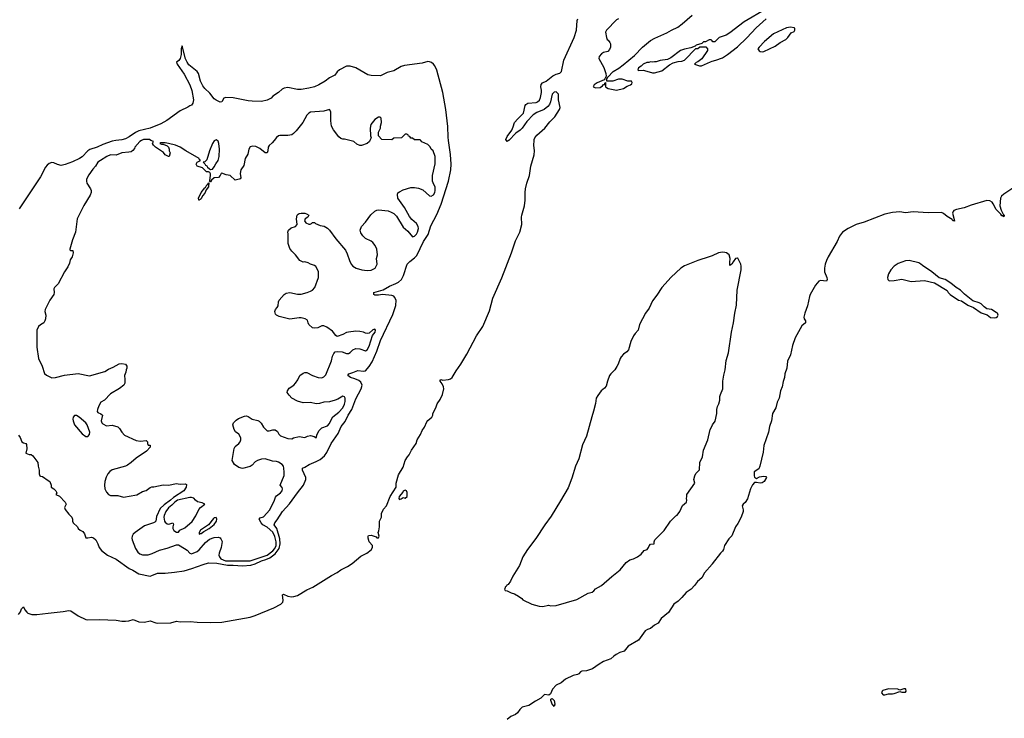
# Model space of a CAD drawing. Header units: inches. Extents: x 2348423 to 2474978, y 460702 to 613625.
# Tile 107 of 113: x 2452670 to 2463095, y 573881 to 581280. Entities that reach past the tile are written whole.
import ezdxf

# ---------------------------------------------------------------- set-up
doc = ezdxf.new("R2010")
doc.units = ezdxf.units.IN
doc.header["$MEASUREMENT"] = 0
for name, color, linetype in [('C4557', 7, 'Continuous'), ('C4558', 7, 'Continuous'), ('C4567', 7, 'Continuous'), ('C4568', 7, 'Continuous')]:
    doc.layers.add(name, color=color, linetype=linetype)

msp = doc.modelspace()

# ---------------------------------------------------------------- linework, layer by layer
at = {"layer": 'C4557', "color": 5}
for points, elevation in [([(2452658, 576878), (2452675, 576855), (2452692, 576810), (2452710, 576798), (2452734, 576790), (2452742, 576782), (2452745, 576735), (2452734, 576690), (2452770, 576674), (2452790, 576674), (2452810, 576662), (2452862, 576590), (2452866, 576550), (2452878, 576510), (2452878, 576470), (2452885, 576450), (2452890, 576445), (2452910, 576442), (2452970, 576398), (2452991, 576390), (2453002, 576350), (2453002, 576330), (2453032, 576310), (2453052, 576290), (2453062, 576270), (2453054, 576250), (2453090, 576232), (2453151, 576170), (2453162, 576150), (2453145, 576115), (2453150, 576094), (2453190, 576042), (2453221, 576010), (2453231, 575990), (2453231, 575970), (2453238, 575950), (2453282, 575910), (2453291, 575891), (2453310, 575872), (2453338, 575858), (2453355, 575835), (2453370, 575792), (2453390, 575791), (2453430, 575799), (2453453, 575793), (2453475, 575770), (2453497, 575730), (2453511, 575690), (2453538, 575658), (2453600, 575610), (2453690, 575567), (2453828, 575468), (2453867, 575450), (2453931, 575410), (2454050, 575387), (2454070, 575392), (2454130, 575419), (2454210, 575419), (2454310, 575428), (2454410, 575443), (2454494, 575466), (2454611, 575511), (2454670, 575528), (2454756, 575524), (2454870, 575503), (2454930, 575503), (2455030, 575495), (2455116, 575504), (2455162, 575518), (2455230, 575550), (2455277, 575563), (2455318, 575582), (2455376, 575624), (2455419, 575681), (2455429, 575730), (2455423, 575783), (2455392, 575892), (2455365, 575930), (2455371, 575950), (2455397, 575983), (2455454, 576070), (2455528, 576152), (2455610, 576269), (2455676, 576350), (2455700, 576410), (2455701, 576430), (2455666, 576510), (2455664, 576530), (2455690, 576541), (2455736, 576570), (2455810, 576601), (2455850, 576623), (2455898, 576662), (2455923, 576697), (2455968, 576790), (2456041, 576899), (2456074, 576970), (2456116, 577024), (2456148, 577090), (2456187, 577153), (2456230, 577266), (2456287, 577370), (2456295, 577410), (2456282, 577442), (2456260, 577460), (2456218, 577478), (2456173, 577490), (2456144, 577510), (2456156, 577530), (2456198, 577542), (2456250, 577565), (2456310, 577558), (2456330, 577562), (2456370, 577606), (2456403, 577657), (2456451, 577769), (2456490, 577882), (2456622, 578158), (2456652, 578252), (2456655, 578310), (2456640, 578340), (2456631, 578351), (2456610, 578358), (2456510, 578368), (2456470, 578362), (2456430, 578363), (2456418, 578370), (2456418, 578390), (2456520, 578420), (2456584, 578456), (2456654, 578486), (2456679, 578501), (2456711, 578530), (2456734, 578570), (2456774, 578690), (2456800, 578720), (2456850, 578757), (2456876, 578784), (2456947, 578930), (2456994, 579006), (2457023, 579097), (2457085, 579215), (2457133, 579327), (2457211, 579569), (2457235, 579690), (2457238, 579750), (2457232, 579852), (2457211, 580000)], 40), ([(2452659, 574981), (2452678, 575010), (2452690, 575041), (2452710, 575061), (2452724, 575030), (2452744, 575004), (2452755, 574995), (2452800, 574980), (2452850, 574979), (2452970, 574996), (2453130, 575012), (2453190, 575023), (2453210, 575019), (2453290, 574966), (2453370, 574929), (2453390, 574924), (2453514, 574926), (2453690, 574919), (2453750, 574910), (2453791, 574909), (2453827, 574913), (2453870, 574926), (2453930, 574902), (2453990, 574901), (2454050, 574915), (2454110, 574893), (2454130, 574890), (2454270, 574893), (2454330, 574909), (2454370, 574903), (2454474, 574906), (2454550, 574898), (2454690, 574894), (2454810, 574900), (2455110, 574953), (2455164, 574970), (2455361, 575050), (2455434, 575090), (2455455, 575110), (2455460, 575130), (2455452, 575188), (2455463, 575197), (2455510, 575176), (2455548, 575168), (2455573, 575170), (2455610, 575183), (2455710, 575243), (2455774, 575270), (2455970, 575394), (2456030, 575425), (2456070, 575455), (2456140, 575490), (2456190, 575522), (2456283, 575597), (2456345, 575630), (2456390, 575667), (2456406, 575690), (2456404, 575710), (2456370, 575750), (2456358, 575790), (2456359, 575810), (2456363, 575817), (2456390, 575821), (2456443, 575803), (2456450, 575792), (2456470, 575794), (2456475, 575810), (2456464, 575850), (2456473, 575867), (2456479, 575910), (2456478, 575970), (2456499, 576010), (2456499, 576050), (2456523, 576097), (2456552, 576130), (2456594, 576230), (2456656, 576330), (2456657, 576370), (2456680, 576460), (2456730, 576542), (2456752, 576610), (2456775, 576650), (2456792, 576670), (2456819, 576721), (2456867, 576790), (2456879, 576830), (2456913, 576887), (2456932, 576930), (2456956, 576964), (2456979, 577021), (2456990, 577036), (2457033, 577070), (2457043, 577090), (2457043, 577110), (2457076, 577170), (2457090, 577210), (2457122, 577258), (2457148, 577312), (2457161, 577370), (2457158, 577390), (2457142, 577422), (2457121, 577450), (2457121, 577459), (2457130, 577470), (2457150, 577461), (2457210, 577470), (2457230, 577476), (2457250, 577490), (2457290, 577561), (2457340, 577630), (2457404, 577736), (2457505, 577930), (2457574, 578030), (2457645, 578195), (2457680, 578330), (2457774, 578546), (2457877, 578810), (2457921, 578939), (2457964, 579030), (2457987, 579110), (2457982, 579190), (2457985, 579210), (2458013, 579310), (2458023, 579370), (2458021, 579450), (2458027, 579490), (2458041, 579550), (2458068, 579630), (2458083, 579730), (2458117, 579850), (2458119, 579890), (2458113, 579950), (2458117, 580000)], 20), ([(2453688, 580000), (2453650, 579995), (2453550, 579958), (2453490, 579929), (2453414, 579906), (2453390, 579890), (2453330, 579829), (2453303, 579810), (2453230, 579775), (2453150, 579745), (2453110, 579737), (2453070, 579746), (2453030, 579765), (2453010, 579767), (2452982, 579758), (2452961, 579739), (2452943, 579717), (2452890, 579615), (2452665, 579275)], 40), ([(2453961, 580000), (2453941, 579990), (2453890, 579929), (2453885, 579915), (2453867, 579893), (2453850, 579882), (2453824, 579876), (2453751, 579870), (2453690, 579846), (2453630, 579847), (2453591, 579830), (2453525, 579790), (2453499, 579770), (2453472, 579730), (2453443, 579697), (2453402, 579638), (2453378, 579590), (2453376, 579570), (2453380, 579550), (2453420, 579490), (2453428, 579470), (2453428, 579450), (2453417, 579423), (2453349, 579311), (2453279, 579170), (2453260, 579030), (2453231, 578950), (2453202, 578850), (2453202, 578842), (2453210, 578834), (2453234, 578834), (2453238, 578810), (2453225, 578770), (2453204, 578736), (2453197, 578703), (2453179, 578661), (2453143, 578610), (2453076, 578484), (2453037, 578443), (2453031, 578429), (2453035, 578390), (2453031, 578369), (2452991, 578310), (2452941, 578210), (2452936, 578190), (2452946, 578150), (2452945, 578110), (2452938, 578090), (2452925, 578070), (2452891, 578049), (2452871, 578029), (2452851, 577990), (2452850, 577810), (2452870, 577690), (2452907, 577610), (2452934, 577534), (2452954, 577514), (2453010, 577487), (2453050, 577489), (2453146, 577514), (2453290, 577534), (2453410, 577508), (2453570, 577553), (2453610, 577580), (2453661, 577599), (2453724, 577636), (2453750, 577637), (2453790, 577630), (2453805, 577610), (2453806, 577590), (2453796, 577570), (2453793, 577547), (2453781, 577510), (2453785, 577470), (2453782, 577430), (2453771, 577410), (2453727, 577373), (2453630, 577316), (2453568, 577252), (2453530, 577229), (2453507, 577190), (2453493, 577150), (2453491, 577130), (2453498, 577118), (2453530, 577106), (2453546, 577090), (2453534, 577030), (2453540, 577010), (2453550, 576999), (2453590, 576978), (2453650, 576984), (2453708, 576968), (2453726, 576950), (2453751, 576911), (2453781, 576881), (2453904, 576824), (2453950, 576816), (2454010, 576822), (2454022, 576810), (2454022, 576790), (2454030, 576774), (2454053, 576773), (2454051, 576751), (2454011, 576709), (2453904, 576636), (2453850, 576590), (2453810, 576563), (2453790, 576551), (2453650, 576513), (2453626, 576494), (2453605, 576470), (2453586, 576434), (2453572, 576390), (2453567, 576350), (2453570, 576310), (2453590, 576276), (2453610, 576253), (2453630, 576241), (2453710, 576240), (2453770, 576222), (2453790, 576225), (2453830, 576235), (2453910, 576247), (2453970, 576282), (2454010, 576293), (2454050, 576325), (2454070, 576331), (2454091, 576331), (2454190, 576355), (2454250, 576351), (2454328, 576368), (2454370, 576361), (2454425, 576365), (2454437, 576357), (2454434, 576330), (2454407, 576290), (2454299, 576221), (2454268, 576190), (2454199, 576141), (2454158, 576102), (2454120, 576020), (2454111, 575969), (2454102, 575958), (2454088, 575950), (2453990, 575921), (2453891, 575849), (2453873, 575830), (2453862, 575810), (2453858, 575790), (2453861, 575770), (2453898, 575678), (2453921, 575641), (2453943, 575623), (2453972, 575612), (2454030, 575613), (2454074, 575626), (2454150, 575661), (2454230, 575682), (2454330, 575718), (2454350, 575718), (2454370, 575709), (2454442, 575662), (2454470, 575630), (2454490, 575622), (2454550, 575649), (2454570, 575664), (2454637, 575743), (2454680, 575780), (2454730, 575797), (2454770, 575798), (2454791, 575791), (2454801, 575781), (2454813, 575753), (2454805, 575690), (2454782, 575630), (2454779, 575610), (2454784, 575590), (2454801, 575570), (2454850, 575550), (2454870, 575548), (2455110, 575548), (2455291, 575610), (2455350, 575656), (2455370, 575679), (2455385, 575710), (2455386, 575750), (2455370, 575808), (2455352, 575852), (2455290, 575904), (2455246, 575930), (2455226, 575950), (2455205, 575990), (2455217, 576003), (2455250, 576014), (2455319, 576090), (2455368, 576190), (2455378, 576222), (2455390, 576238), (2455432, 576270), (2455449, 576290), (2455453, 576310), (2455450, 576326), (2455429, 576350), (2455469, 576451), (2455472, 576488), (2455468, 576530), (2455462, 576550), (2455448, 576568), (2455410, 576594), (2455390, 576601), (2455346, 576606), (2455270, 576628), (2455230, 576627), (2455187, 576613), (2455163, 576597), (2455130, 576561), (2455110, 576549), (2455030, 576525), (2454990, 576538), (2454946, 576570), (2454919, 576610), (2454941, 576739), (2454950, 576758), (2454990, 576791), (2455005, 576810), (2455013, 576830), (2455013, 576850), (2454989, 576890), (2454956, 576916), (2454940, 576940), (2454925, 576990), (2454933, 577010), (2454961, 577039), (2454985, 577055), (2455050, 577081), (2455070, 577084), (2455090, 577076), (2455130, 577048), (2455190, 577036), (2455207, 577027), (2455225, 577005), (2455250, 576964), (2455290, 576927), (2455310, 576927), (2455350, 576937), (2455375, 576935), (2455398, 576918), (2455413, 576890), (2455430, 576873), (2455510, 576843), (2455550, 576841), (2455570, 576851), (2455630, 576864), (2455690, 576856), (2455718, 576870), (2455750, 576876), (2455787, 576867), (2455810, 576852), (2455819, 576890), (2455841, 576930), (2455870, 576956), (2455930, 576979), (2455950, 577003), (2455964, 577036), (2455987, 577073), (2456050, 577123), (2456090, 577168), (2456110, 577207), (2456117, 577237), (2456117, 577270), (2456110, 577286), (2456090, 577293), (2456039, 577261), (2456011, 577249), (2455950, 577231), (2455890, 577228), (2455846, 577214), (2455810, 577213), (2455750, 577224), (2455670, 577222), (2455610, 577238), (2455553, 577273), (2455522, 577302), (2455502, 577330), (2455504, 577350), (2455524, 577376), (2455573, 577410), (2455592, 577430), (2455616, 577464), (2455637, 577510), (2455670, 577535), (2455690, 577543), (2455710, 577543), (2455770, 577510), (2455831, 577490), (2455870, 577487), (2455890, 577497), (2455910, 577520), (2455970, 577668), (2455983, 577717), (2455995, 577745), (2456010, 577761), (2456034, 577766), (2456083, 577763), (2456130, 577746), (2456150, 577744), (2456170, 577754), (2456197, 577783), (2456230, 577797), (2456270, 577794), (2456330, 577774), (2456350, 577783), (2456370, 577822), (2456404, 577936), (2456433, 577970), (2456438, 577990), (2456430, 578001), (2456410, 577994), (2456370, 577961), (2456350, 577957), (2456330, 577961), (2456311, 577971), (2456270, 577978), (2456230, 577980), (2456150, 577971), (2456130, 577967), (2456090, 577946), (2456030, 577926), (2456016, 577936), (2455982, 577982), (2455922, 578022), (2455890, 578037), (2455870, 578036), (2455825, 578015), (2455790, 578012), (2455770, 578017), (2455733, 578050), (2455723, 578070), (2455717, 578097), (2455693, 578113), (2455650, 578124), (2455630, 578124), (2455530, 578107), (2455416, 578136), (2455390, 578150), (2455380, 578160), (2455371, 578190), (2455377, 578210), (2455396, 578230), (2455408, 578250), (2455410, 578290), (2455416, 578310), (2455470, 578369), (2455490, 578382), (2455530, 578390), (2455610, 578374), (2455650, 578374), (2455715, 578390), (2455750, 578404), (2455770, 578416), (2455795, 578445), (2455832, 578550), (2455835, 578610), (2455821, 578641), (2455805, 578665), (2455790, 578677), (2455750, 578689), (2455724, 578704), (2455690, 578716), (2455670, 578713), (2455635, 578730), (2455590, 578789), (2455550, 578828), (2455530, 578858), (2455514, 578910), (2455513, 579013), (2455509, 579030), (2455515, 579050), (2455544, 579076), (2455589, 579091), (2455608, 579110), (2455601, 579170), (2455609, 579210), (2455620, 579221), (2455630, 579227), (2455650, 579231), (2455690, 579231), (2455705, 579225), (2455731, 579209), (2455722, 579190), (2455691, 579170), (2455687, 579150), (2455701, 579130), (2455730, 579116), (2455745, 579115), (2455759, 579121), (2455770, 579132), (2455790, 579132), (2455802, 579122), (2455850, 579101), (2455894, 579094), (2455930, 579071), (2455950, 579051), (2456019, 578959), (2456119, 578839), (2456139, 578799), (2456161, 578730), (2456181, 578690), (2456197, 578670), (2456231, 578650), (2456292, 578630), (2456350, 578623), (2456390, 578628), (2456435, 578650), (2456455, 578690), (2456449, 578750), (2456459, 578790), (2456453, 578850), (2456434, 578890), (2456410, 578919), (2456390, 578934), (2456330, 578962), (2456302, 578990), (2456282, 579022), (2456275, 579050), (2456289, 579090), (2456330, 579136), (2456387, 579213), (2456430, 579251), (2456450, 579263), (2456470, 579267), (2456570, 579257), (2456603, 579243), (2456630, 579227), (2456658, 579198), (2456730, 579084), (2456780, 579040), (2456830, 578981), (2456850, 578986), (2456870, 579007), (2456882, 579030), (2456892, 579068), (2456890, 579090), (2456870, 579121), (2456823, 579163), (2456797, 579197), (2456745, 579290), (2456674, 579390), (2456669, 579430), (2456675, 579445), (2456690, 579458), (2456730, 579478), (2456810, 579503), (2456850, 579503), (2456894, 579494), (2456938, 579478), (2457010, 579416), (2457028, 579412), (2457050, 579425), (2457064, 579450), (2457069, 579470), (2457069, 579510), (2457054, 579534), (2457042, 579570), (2457042, 579630), (2457068, 579752), (2457069, 579830), (2457048, 579890), (2457028, 579910), (2457015, 579935), (2456990, 579958), (2456927, 579987), (2456916, 580000)], 60), ([(2455363, 580000), (2455344, 579976), (2455310, 579949), (2455302, 579930), (2455298, 579890), (2455290, 579869), (2455270, 579870), (2455214, 579914), (2455170, 579937), (2455138, 579942), (2455110, 579932), (2455095, 579910), (2455086, 579854), (2455057, 579810), (2455043, 579737), (2455012, 579688), (2455005, 579650), (2455010, 579606), (2455005, 579595), (2454994, 579590), (2454950, 579582), (2454898, 579630), (2454857, 579637), (2454810, 579654), (2454802, 579650), (2454792, 579628), (2454774, 579610), (2454730, 579604), (2454700, 579580), (2454690, 579564), (2454683, 579563), (2454678, 579570), (2454684, 579576), (2454689, 579630), (2454689, 579649), (2454682, 579662), (2454669, 579669), (2454648, 579670), (2454606, 579710), (2454550, 579729), (2454538, 579750), (2454550, 579772), (2454586, 579790), (2454575, 579795), (2454569, 579810), (2454430, 579890), (2454370, 579929), (2454318, 579950), (2454246, 579970), (2454210, 579975), (2454165, 579975), (2454154, 579970), (2454170, 579962), (2454190, 579962), (2454230, 579945), (2454245, 579930), (2454251, 579910), (2454251, 579890), (2454262, 579870), (2454251, 579830), (2454246, 579830), (2454210, 579849), (2454193, 579873), (2454108, 579930), (2454088, 579950), (2454078, 579970), (2454086, 579990), (2454059, 579999), (2454058, 580000)], 60), ([(2454736, 580000), (2454730, 579997), (2454712, 579970), (2454680, 579890), (2454650, 579794), (2454630, 579775), (2454614, 579770), (2454630, 579754), (2454638, 579738), (2454650, 579731), (2454658, 579718), (2454680, 579700), (2454690, 579692), (2454710, 579696), (2454730, 579721), (2454746, 579754), (2454771, 579789), (2454783, 579830), (2454786, 579910), (2454778, 579970), (2454770, 579994), (2454762, 580000)], 60), ([(2456377, 580000), (2456372, 579990), (2456350, 579969), (2456290, 579949), (2456270, 579949), (2456240, 579960), (2456209, 579989), (2456165, 580000)], 60), ([(2457847, 580000), (2457830, 579989), (2457823, 580000)], 20), ([(2460000, 578780), (2459970, 578767), (2459850, 578731), (2459710, 578674), (2459670, 578649), (2459568, 578552), (2459470, 578445), (2459417, 578363), (2459370, 578303), (2459336, 578224), (2459297, 578170), (2459233, 578050), (2459217, 577990), (2459185, 577955), (2459168, 577930), (2459142, 577870), (2459115, 577785), (2459098, 577762), (2459063, 577737), (2459038, 577710), (2459026, 577690), (2459007, 577630), (2458994, 577606), (2458970, 577573), (2458928, 577530), (2458916, 577510), (2458892, 577450), (2458880, 577400), (2458862, 577378), (2458825, 577350), (2458790, 577300), (2458774, 577270), (2458766, 577214), (2458747, 577133), (2458726, 577074), (2458670, 576870), (2458630, 576778), (2458590, 576630), (2458554, 576550), (2458517, 576423), (2458477, 576323), (2458397, 576183), (2458297, 576023), (2458229, 575931), (2458135, 575785), (2458045, 575670), (2457997, 575590), (2457962, 575498), (2457890, 575387), (2457868, 575332), (2457842, 575298), (2457828, 575290), (2457822, 575278), (2457811, 575270), (2457807, 575253), (2457802, 575250), (2457810, 575234), (2457832, 575232), (2457874, 575210), (2457910, 575198), (2457950, 575176), (2457985, 575150), (2457996, 575136), (2458092, 575090), (2458170, 575068), (2458210, 575066), (2458270, 575078), (2458292, 575072), (2458350, 575075), (2458570, 575138), (2458690, 575205), (2458730, 575216), (2458749, 575230), (2458767, 575253), (2458831, 575289), (2458938, 575382), (2459027, 575453), (2459090, 575531), (2459130, 575558), (2459170, 575571), (2459210, 575591), (2459250, 575621), (2459283, 575657), (2459314, 575670), (2459329, 575690), (2459333, 575707), (2459350, 575725), (2459386, 575730), (2459386, 575750), (2459395, 575770), (2459494, 575870), (2459562, 575970), (2459616, 576024), (2459630, 576032), (2459659, 576070), (2459686, 576134), (2459729, 576170), (2459733, 576190), (2459729, 576210), (2459735, 576230), (2459734, 576250), (2459818, 576370), (2459809, 576409), (2459818, 576450), (2459830, 576475), (2459866, 576514), (2459870, 576590), (2459901, 576650), (2459910, 576722), (2459955, 576830), (2459982, 576938), (2460000, 576978)], 20), ([(2460000, 575513), (2459920, 575420), (2459891, 575369), (2459848, 575330), (2459814, 575286), (2459778, 575250), (2459728, 575212), (2459682, 575159), (2459640, 575120), (2459595, 575090), (2459538, 575002), (2459461, 574939), (2459430, 574887), (2459390, 574869), (2459348, 574832), (2459318, 574822), (2459294, 574806), (2459221, 574710), (2459114, 574646), (2459070, 574592), (2459023, 574577), (2458984, 574556), (2458960, 574540), (2458930, 574510), (2458850, 574483), (2458804, 574456), (2458734, 574406), (2458670, 574385), (2458620, 574380), (2458607, 574373), (2458590, 574353), (2458576, 574344), (2458530, 574335), (2458450, 574296), (2458403, 574257), (2458349, 574231), (2458310, 574190), (2458290, 574142), (2458274, 574126), (2458227, 574133), (2458187, 574093), (2458130, 574064), (2458062, 574018), (2457990, 573998), (2457965, 573975), (2457940, 573940), (2457918, 573922), (2457870, 573899), (2457830, 573867)], 20)]:
    msp.add_lwpolyline(points, dxfattribs=dict(at, elevation=elevation))
for points, elevation in [([(2454570, 579368), (2454566, 579370), (2454564, 579390), (2454590, 579451), (2454630, 579498), (2454638, 579502), (2454650, 579531), (2454663, 579537), (2454673, 579553), (2454670, 579509), (2454643, 579477), (2454630, 579442), (2454606, 579414), (2454590, 579382)], 60), ([(2453270, 577089), (2453250, 577088), (2453237, 577070), (2453233, 577050), (2453235, 577030), (2453251, 576990), (2453330, 576895), (2453370, 576866), (2453390, 576865), (2453410, 576888), (2453412, 576910), (2453384, 576990), (2453369, 577010), (2453301, 577070)], 60), ([(2456750, 576298), (2456730, 576288), (2456725, 576275), (2456688, 576230), (2456683, 576210), (2456690, 576198), (2456710, 576205), (2456730, 576218), (2456750, 576212), (2456774, 576230), (2456774, 576274), (2456766, 576290)], 20), ([(2454470, 576221), (2454342, 576190), (2454313, 576170), (2454282, 576138), (2454247, 576110), (2454216, 576070), (2454198, 576030), (2454197, 576010), (2454204, 575970), (2454210, 575957), (2454230, 575939), (2454250, 575937), (2454291, 575951), (2454297, 575937), (2454290, 575910), (2454291, 575890), (2454303, 575870), (2454330, 575852), (2454350, 575853), (2454367, 575873), (2454420, 575900), (2454496, 575964), (2454535, 576025), (2454567, 576093), (2454585, 576115), (2454632, 576150), (2454602, 576162), (2454552, 576172), (2454530, 576190), (2454514, 576214), (2454490, 576221)], 80), ([(2454750, 576009), (2454730, 576005), (2454723, 575997), (2454668, 575930), (2454585, 575875), (2454570, 575850), (2454572, 575832), (2454581, 575839), (2454590, 575838), (2454620, 575860), (2454676, 575890), (2454730, 575935), (2454754, 575970), (2454756, 575990)], 80), ([(2458330, 574006), (2458320, 574020), (2458310, 574025), (2458293, 574070), (2458295, 574085), (2458306, 574090), (2458309, 574091), (2458330, 574070), (2458336, 574030)], 20)]:
    msp.add_lwpolyline(points, close=True, dxfattribs=dict(at, elevation=elevation))
at = {"layer": 'C4558', "color": 5}
for points, elevation in [([(2457823, 580000), (2457817, 580010), (2457830, 580044), (2457880, 580110), (2457896, 580144), (2457910, 580190), (2457943, 580230), (2458003, 580290), (2458022, 580370), (2458030, 580382), (2458050, 580395), (2458137, 580403), (2458151, 580409), (2458172, 580428), (2458184, 580456), (2458193, 580510), (2458195, 580535), (2458188, 580570), (2458190, 580594), (2458206, 580610), (2458243, 580630), (2458315, 580685), (2458350, 580704), (2458388, 580712), (2458407, 580730), (2458430, 580850), (2458540, 581090), (2458565, 581170), (2458571, 581270), (2458578, 581290)], 20), ([(2459010, 581288), (2458990, 581279), (2458882, 581170), (2458874, 581146), (2458884, 581090), (2458890, 581071), (2458902, 581062), (2458918, 581038), (2458924, 581024), (2458925, 580990), (2458916, 580964), (2458896, 580944), (2458850, 580934), (2458830, 580918), (2458807, 580890), (2458803, 580870), (2458855, 580775), (2458875, 580710), (2458879, 580681), (2458867, 580653), (2458857, 580643), (2458785, 580610), (2458754, 580590), (2458743, 580570), (2458770, 580557), (2458817, 580563), (2458842, 580578), (2458850, 580592), (2458866, 580594), (2458866, 580606), (2458873, 580613), (2458872, 580570), (2458882, 580562), (2458902, 580550), (2458990, 580533), (2459062, 580550), (2459103, 580577), (2459138, 580590), (2459150, 580602), (2459155, 580615), (2459147, 580627), (2459110, 580628), (2459049, 580649), (2459010, 580649), (2458949, 580629), (2458887, 580627), (2458887, 580653), (2458898, 580670), (2458955, 580730), (2459014, 580766), (2459059, 580801), (2459178, 580902), (2459264, 580990), (2459350, 581059), (2459395, 581085), (2459520, 581140), (2459570, 581170), (2459638, 581202), (2459685, 581235), (2459790, 581328)], 20), ([(2460000, 581055), (2459990, 581066), (2459970, 581066), (2459930, 581046), (2459910, 581046), (2459893, 581027), (2459834, 581010), (2459822, 580998), (2459777, 580983), (2459710, 580969), (2459667, 580953), (2459565, 580875), (2459530, 580858), (2459450, 580849), (2459410, 580835), (2459390, 580835), (2459370, 580829), (2459350, 580835), (2459330, 580828), (2459310, 580828), (2459270, 580808), (2459251, 580789), (2459222, 580770), (2459214, 580750), (2459222, 580742), (2459270, 580745), (2459310, 580736), (2459370, 580716), (2459390, 580716), (2459430, 580727), (2459470, 580738), (2459550, 580802), (2459590, 580822), (2459643, 580837), (2459680, 580840), (2459710, 580852), (2459827, 580973), (2459850, 580974), (2459870, 580994), (2459933, 580993), (2459954, 580970), (2459952, 580952), (2459894, 580866), (2459850, 580835), (2459832, 580828), (2459814, 580810), (2459869, 580791), (2459890, 580791), (2459985, 580835), (2460000, 580839)], 20), ([(2457211, 580000), (2457206, 580034), (2457203, 580150), (2457183, 580330), (2457150, 580510), (2457086, 580746), (2457067, 580790), (2457050, 580810), (2457030, 580825), (2457010, 580834), (2456990, 580836), (2456930, 580819), (2456744, 580796), (2456710, 580784), (2456630, 580737), (2456560, 580720), (2456490, 580685), (2456390, 580690), (2456356, 580696), (2456230, 580769), (2456170, 580789), (2456130, 580789), (2456056, 580750), (2456031, 580729), (2456007, 580693), (2455950, 580664), (2455905, 580630), (2455836, 580590), (2455791, 580570), (2455730, 580553), (2455650, 580541), (2455610, 580541), (2455510, 580561), (2455470, 580553), (2455450, 580544), (2455410, 580509), (2455351, 580469), (2455331, 580450), (2455290, 580426), (2455230, 580414), (2455130, 580417), (2455090, 580421), (2454930, 580453), (2454854, 580454), (2454830, 580448), (2454811, 580409), (2454794, 580406), (2454750, 580426), (2454730, 580441), (2454683, 580503), (2454630, 580552), (2454610, 580579), (2454585, 580630), (2454562, 580710), (2454548, 580730), (2454462, 580802), (2454442, 580830), (2454427, 580867), (2454390, 581004), (2454378, 580970), (2454379, 580910), (2454370, 580870), (2454354, 580846), (2454330, 580830), (2454336, 580810), (2454410, 580704), (2454473, 580590), (2454492, 580530), (2454509, 580431), (2454505, 580395), (2454490, 580374), (2454470, 580369), (2454450, 580354), (2454370, 580313), (2454227, 580213), (2454163, 580177), (2454051, 580130), (2453930, 580101), (2453896, 580084), (2453830, 580039), (2453790, 580019), (2453750, 580009), (2453688, 580000)], 40), ([(2458117, 580000), (2458117, 580010), (2458125, 580030), (2458144, 580056), (2458230, 580132), (2458282, 580198), (2458336, 580250), (2458386, 580330), (2458391, 580350), (2458375, 580430), (2458373, 580490), (2458358, 580510), (2458350, 580514), (2458330, 580511), (2458308, 580490), (2458291, 580409), (2458279, 580381), (2458261, 580359), (2458224, 580330), (2458144, 580296), (2458107, 580273), (2458040, 580200), (2457990, 580130), (2457970, 580110), (2457923, 580077), (2457850, 580002), (2457847, 580000)], 20), ([(2456165, 580000), (2456110, 580014), (2456090, 580015), (2456070, 580022), (2456050, 580038), (2455992, 580112), (2455972, 580152), (2455963, 580210), (2455963, 580303), (2455950, 580329), (2455890, 580310), (2455750, 580300), (2455730, 580290), (2455710, 580270), (2455669, 580190), (2455599, 580101), (2455570, 580073), (2455550, 580062), (2455510, 580052), (2455425, 580055), (2455410, 580049), (2455388, 580032), (2455363, 580000)], 60), ([(2456916, 580000), (2456910, 580006), (2456850, 580006), (2456830, 580026), (2456810, 580026), (2456802, 580042), (2456787, 580047), (2456782, 580062), (2456770, 580066), (2456750, 580066), (2456712, 580028), (2456630, 580026), (2456610, 580006), (2456506, 580010), (2456468, 580050), (2456468, 580090), (2456489, 580131), (2456489, 580151), (2456502, 580190), (2456496, 580236), (2456487, 580247), (2456470, 580248), (2456430, 580222), (2456387, 580170), (2456379, 580130), (2456385, 580050), (2456392, 580030), (2456377, 580000)], 60), ([(2454058, 580000), (2454046, 580010), (2453982, 580010), (2453961, 580000)], 60), ([(2454762, 580000), (2454750, 580008), (2454736, 580000)], 60)]:
    msp.add_lwpolyline(points, dxfattribs=dict(at, elevation=elevation))
at = {"layer": 'C4567', "color": 5, "elevation": 20}
for points in [[(2463185, 579495), (2463088, 579432), (2463066, 579410), (2463054, 579390), (2463047, 579307), (2463061, 579261), (2463081, 579221), (2463093, 579210), (2463090, 579193), (2463081, 579201), (2463070, 579202), (2463059, 579219), (2463009, 579269), (2462978, 579330), (2462966, 579346), (2462942, 579362), (2462910, 579366), (2462743, 579317), (2462670, 579289), (2462589, 579271), (2462561, 579259), (2462552, 579250), (2462545, 579230), (2462569, 579150)], [(2462569, 579150), (2462550, 579149), (2462542, 579162), (2462490, 579194), (2462450, 579228), (2462430, 579237), (2462290, 579236), (2462130, 579246), (2462050, 579235), (2461990, 579244), (2461910, 579239), (2461830, 579221), (2461610, 579137), (2461525, 579110), (2461441, 579070), (2461383, 579030), (2461350, 578988), (2461326, 578930), (2461230, 578769), (2461211, 578730), (2461197, 578690), (2461191, 578650), (2461191, 578610), (2461217, 578550), (2461219, 578530), (2461211, 578510), (2461150, 578519), (2461130, 578509), (2461096, 578470), (2461039, 578370), (2461031, 578349), (2461011, 578250), (2460981, 578170), (2460971, 578131), (2460976, 578110), (2460991, 578090), (2460991, 578070), (2460950, 578037), (2460879, 577910), (2460853, 577830), (2460830, 577730), (2460798, 577662), (2460793, 577590), (2460770, 577530), (2460766, 577490), (2460752, 577448), (2460744, 577390), (2460725, 577350), (2460710, 577270), (2460689, 577230), (2460677, 577170), (2460641, 577110), (2460630, 577030), (2460609, 576970), (2460598, 576910), (2460550, 576770), (2460541, 576699), (2460508, 576552), (2460497, 576523), (2460445, 576490), (2460445, 576450), (2460450, 576434), (2460470, 576422), (2460503, 576437), (2460545, 576445), (2460570, 576442), (2460578, 576430), (2460551, 576390), (2460530, 576375), (2460510, 576370), (2460470, 576379), (2460450, 576379), (2460427, 576353), (2460408, 576310), (2460376, 576204), (2460352, 576168), (2460331, 576150), (2460319, 576130), (2460330, 576090), (2460330, 576070), (2460310, 576010), (2460275, 575945), (2460250, 575910), (2460210, 575815), (2460179, 575781), (2460131, 575710), (2460122, 575670), (2460111, 575650), (2460089, 575631), (2460003, 575517), (2460000, 575513)], [(2460000, 576978), (2460005, 576990), (2460032, 577028), (2460052, 577110), (2460051, 577150), (2460057, 577183), (2460071, 577210), (2460082, 577250), (2460084, 577290), (2460090, 577310), (2460116, 577370), (2460115, 577450), (2460125, 577515), (2460139, 577570), (2460151, 577670), (2460175, 577750), (2460205, 577970), (2460227, 578070), (2460240, 578170), (2460258, 578258), (2460266, 578414), (2460309, 578629), (2460309, 578669), (2460304, 578690), (2460275, 578755), (2460270, 578758), (2460267, 578753), (2460250, 578749), (2460224, 578716), (2460210, 578689), (2460190, 578678), (2460187, 578707), (2460193, 578750), (2460181, 578790), (2460152, 578810), (2460134, 578814), (2460110, 578816), (2460070, 578810), (2460000, 578780)]]:
    msp.add_lwpolyline(points, dxfattribs=at)
at = {"layer": 'C4567', "color": 5}
for points, elevation in [([(2462569, 579150), (2462570, 579146), (2462570, 579150)], 20), ([(2462089, 578729), (2462050, 578727), (2462010, 578713), (2461970, 578696), (2461930, 578668), (2461895, 578630), (2461870, 578590), (2461857, 578550), (2461861, 578530), (2461875, 578515), (2461930, 578518), (2462010, 578531), (2462110, 578506), (2462250, 578516), (2462354, 578494), (2462490, 578411), (2462501, 578390), (2462521, 578370), (2462610, 578311), (2462641, 578301), (2462710, 578256), (2462770, 578231), (2462850, 578177), (2462914, 578154), (2462950, 578126), (2462990, 578121), (2463010, 578127), (2463024, 578136), (2463029, 578150), (2463021, 578170), (2463010, 578179), (2462958, 578210), (2462910, 578219), (2462880, 578240), (2462849, 578270), (2462830, 578281), (2462763, 578303), (2462672, 578372), (2462630, 578415), (2462584, 578444), (2462529, 578490), (2462470, 578527), (2462406, 578546), (2462329, 578609), (2462230, 578675), (2462212, 578692), (2462190, 578704)], 40), ([(2462050, 574194), (2462030, 574194), (2461990, 574178), (2461968, 574188), (2461870, 574194), (2461810, 574176), (2461803, 574170), (2461796, 574150), (2461811, 574131), (2461830, 574131), (2461870, 574141), (2461910, 574139), (2461930, 574143), (2461990, 574165), (2462010, 574158), (2462050, 574158), (2462055, 574170), (2462052, 574190)], 40)]:
    msp.add_lwpolyline(points, close=True, dxfattribs=dict(at, elevation=elevation))
at = {"layer": 'C4568', "color": 5, "elevation": 20}
for points in [[(2460570, 581390), (2460342, 581258), (2460190, 581141), (2460150, 581115), (2460074, 581090), (2460030, 581046), (2460007, 581047), (2460000, 581055)], [(2460000, 580839), (2460042, 580850), (2460110, 580876), (2460165, 580910), (2460270, 580991), (2460370, 581089), (2460466, 581194), (2460573, 581290)]]:
    msp.add_lwpolyline(points, dxfattribs=at)
msp.add_lwpolyline([(2460830, 581199), (2460790, 581194), (2460650, 581129), (2460556, 581050), (2460498, 580990), (2460486, 580970), (2460498, 580950), (2460510, 580943), (2460530, 580939), (2460550, 580943), (2460670, 581001), (2460722, 581038), (2460781, 581070), (2460804, 581090), (2460838, 581142), (2460870, 581154), (2460878, 581170), (2460878, 581190), (2460870, 581195)], close=True, dxfattribs=at)

doc.saveas('drawing.dxf')
